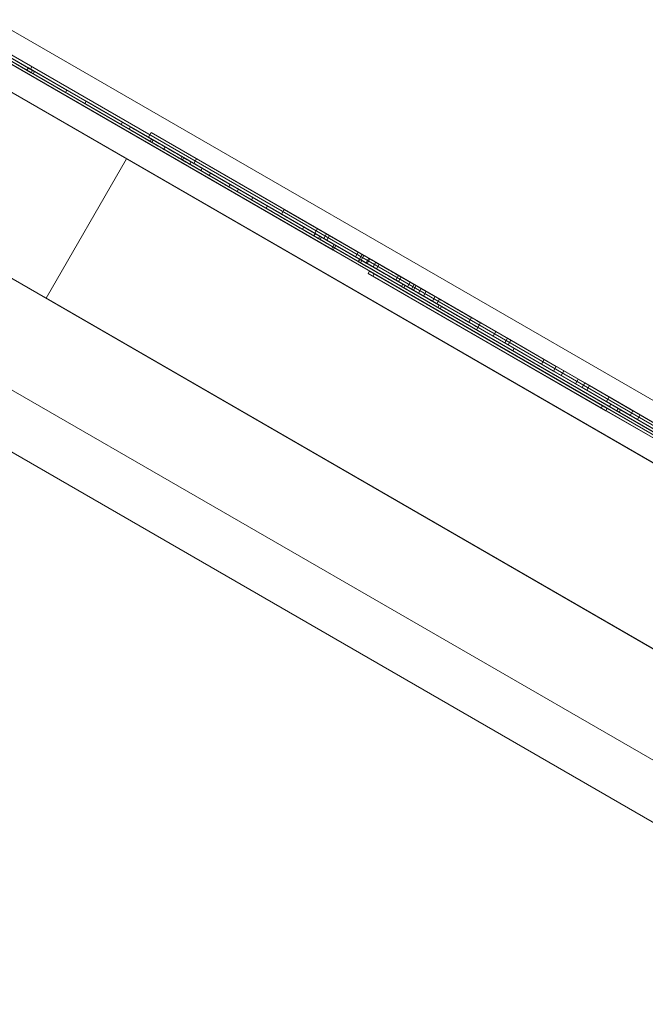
# Model space of a CAD drawing. Header units: inches. Extents: x 1 to 109, y 1 to 85.
# Tile 48 of 256: x 78.27 to 78.464, y 33.213 to 33.518. Entities that reach past the tile are written whole.
import ezdxf

# ---------------------------------------------------------------- set-up
doc = ezdxf.new("R2010")
doc.units = ezdxf.units.IN
doc.header["$MEASUREMENT"] = 0
doc.linetypes.add('CENTERX2', pattern=[0.8, 0.5, -0.1, 0.1, -0.1])
doc.layers.add('FORMAT', color=7, linetype='Continuous')

msp = doc.modelspace()

# ---------------------------------------------------------------- linework, layer by layer
at = {"color": 7, "linetype": 'Continuous', "lineweight": 15, "ltscale": 5}
for p, q in [((71.45664, 37.4469), (85.26758, 29.47315)), ((85.25924, 29.45871), (71.4483, 37.43246)), ((85.23433, 29.41555), (71.42339, 37.3893)), ((74.07938, 35.85587), (81.80144, 31.39753)), ((74.06442, 35.82996), (81.78648, 31.37163)), ((81.77815, 31.35719), (74.05609, 35.81552)), ((74.15155, 35.8142), (81.72927, 31.4392)), ((74.13659, 35.78829), (81.71431, 31.41329)), ((76.50344, 34.5235), (80.47272, 32.23183)), ((76.49927, 34.51628), (80.46856, 32.22462)), ((80.4727, 32.23185), (76.59362, 34.47143)), ((80.46854, 32.22463), (76.58945, 34.46422)), ((79.67468, 32.68296), (77.29311, 34.05796)), ((77.26819, 34.0148), (79.64976, 32.6398)), ((79.55254, 32.7631), (77.42356, 33.99227)), ((77.42357, 33.99226), (79.55255, 32.7631)), ((79.54838, 32.75588), (77.4194, 33.98505)), ((77.4194, 33.98505), (79.54838, 32.75588)), ((78.93191, 33.12142), (77.69782, 33.83392)), ((77.69783, 33.83392), (78.93191, 33.12142)), ((77.69824, 33.83464), (78.93233, 33.12214)), ((78.93233, 33.12214), (77.69824, 33.83464)), ((78.91789, 33.13048), (77.71267, 33.82631)), ((77.71268, 33.82631), (78.9179, 33.13048)), ((77.71226, 33.82559), (78.91748, 33.12975)), ((78.91748, 33.12976), (77.71226, 33.82559)), ((78.08323, 33.61237), (78.2744, 33.502)), ((78.08281, 33.61165), (78.27398, 33.50128)), ((78.2746, 33.50092), (78.08383, 33.61106)), ((78.27501, 33.50164), (78.08424, 33.61178)), ((78.88457, 33.14779), (78.08943, 33.60687)), ((78.88499, 33.14851), (78.08985, 33.60759)), ((78.88541, 33.14923), (78.09026, 33.60831)), ((78.09114, 33.60684), (78.88628, 33.14777)), ((78.09156, 33.60756), (78.8867, 33.14849)), ((78.09072, 33.60612), (78.88587, 33.14704)), ((78.87912, 33.1519), (78.09573, 33.60419)), ((78.87954, 33.15262), (78.09615, 33.60491)), ((78.097, 33.60345), (78.8804, 33.15116)), ((78.09742, 33.60418), (78.88081, 33.15188)), ((78.2628, 33.5087), (78.28497, 33.4959)), ((78.71443, 33.24891), (78.26337, 33.50933)), ((78.26238, 33.50798), (78.28455, 33.49517)), ((78.71359, 33.24747), (78.26254, 33.50788)), ((78.26633, 33.50569), (78.36732, 33.44739)), ((78.26675, 33.50641), (78.36774, 33.44811)), ((78.3683, 33.44779), (78.26735, 33.50607)), ((78.27307, 33.50277), (78.26814, 33.50561)), ((78.26592, 33.50497), (78.36691, 33.44667)), ((78.36747, 33.44634), (78.26652, 33.50463)), ((78.36788, 33.44706), (78.26693, 33.50535)), ((78.27265, 33.50205), (78.26773, 33.50489)), ((78.27307, 33.50277), (78.27265, 33.50205)), ((78.28497, 33.4959), (78.27307, 33.50277)), ((78.2742, 33.50308), (78.27378, 33.50236)), ((78.7036, 33.25516), (78.27433, 33.503)), ((78.28455, 33.49517), (78.27265, 33.50205)), ((78.70318, 33.25444), (78.27391, 33.50228)), ((78.2744, 33.502), (78.27398, 33.50128)), ((78.27398, 33.50128), (78.36285, 33.44997)), ((78.2744, 33.502), (78.36327, 33.45069)), ((78.27501, 33.50164), (78.2746, 33.50092)), ((78.36343, 33.44963), (78.2746, 33.50092)), ((78.36385, 33.45036), (78.27501, 33.50164)), ((78.28497, 33.4959), (78.28455, 33.49517)), ((78.29096, 33.49244), (78.29054, 33.49172)), ((78.29096, 33.49244), (78.29054, 33.49172)), ((78.30177, 33.48523), (78.29054, 33.49172)), ((78.29054, 33.49172), (78.29054, 33.49172)), ((78.29054, 33.49172), (78.31504, 33.47757)), ((78.30218, 33.48596), (78.29096, 33.49244)), ((78.29096, 33.49244), (78.31546, 33.47829)), ((78.29096, 33.49244), (78.29096, 33.49244)), ((78.30218, 33.48596), (78.30177, 33.48523)), ((78.30218, 33.48596), (78.30177, 33.48523)), ((78.30218, 33.48596), (78.30177, 33.48523)), ((78.30218, 33.48596), (78.30177, 33.48523)), ((78.30177, 33.48523), (78.30177, 33.48523)), ((78.31131, 33.47973), (78.30177, 33.48523)), ((78.30428, 33.48378), (78.30177, 33.48523)), ((78.30177, 33.48523), (78.30177, 33.48523)), ((78.30177, 33.48523), (78.31081, 33.48002)), ((78.30218, 33.48596), (78.30218, 33.48596)), ((78.3047, 33.4845), (78.30218, 33.48596)), ((78.30218, 33.48596), (78.31122, 33.48074)), ((78.30218, 33.48596), (78.30218, 33.48596)), ((78.31173, 33.48045), (78.30218, 33.48596)), ((78.3047, 33.4845), (78.30428, 33.48378)), ((78.31109, 33.48274), (78.31026, 33.4813)), ((78.31109, 33.48274), (78.31026, 33.4813)), ((78.31026, 33.4813), (78.36452, 33.44997)), ((78.31026, 33.4813), (78.31026, 33.4813)), ((78.36546, 33.44943), (78.31026, 33.4813)), ((78.36629, 33.45087), (78.31109, 33.48274)), ((78.31109, 33.48274), (78.36535, 33.45141)), ((78.31109, 33.48274), (78.31109, 33.48274)), ((78.31122, 33.48074), (78.31081, 33.48002)), ((78.31173, 33.48045), (78.31131, 33.47973)), ((78.31546, 33.47829), (78.31504, 33.47757)), ((78.32065, 33.4753), (78.32023, 33.47457)), ((78.27856, 33.43147), (78.30347, 33.47463)), ((78.66432, 33.26629), (78.30347, 33.47463)), ((78.32118, 33.47499), (78.32076, 33.47427)), ((78.32906, 33.46948), (78.32076, 33.47427)), ((78.32948, 33.4702), (78.32118, 33.47499)), ((78.32347, 33.47367), (78.32305, 33.47295)), ((78.32512, 33.47464), (78.32429, 33.47319)), ((78.32512, 33.47464), (78.32429, 33.47319)), ((78.32512, 33.47464), (78.32429, 33.47319)), ((78.32512, 33.47464), (78.32429, 33.47319)), ((78.32429, 33.47319), (78.36546, 33.44943)), ((78.32429, 33.47319), (78.32429, 33.47319)), ((78.36171, 33.45159), (78.32429, 33.47319)), ((78.32429, 33.47319), (78.36171, 33.45159)), ((78.32429, 33.47319), (78.32429, 33.47319)), ((78.36452, 33.44997), (78.32429, 33.47319)), ((78.32512, 33.47464), (78.36629, 33.45087)), ((78.32512, 33.47464), (78.32512, 33.47464)), ((78.36255, 33.45303), (78.32512, 33.47464)), ((78.32512, 33.47464), (78.32512, 33.47464)), ((78.32512, 33.47464), (78.36255, 33.45303)), ((78.36535, 33.45141), (78.32512, 33.47464)), ((78.32688, 33.4717), (78.32647, 33.47098)), ((78.32948, 33.4702), (78.32906, 33.46948)), ((78.34218, 33.4619), (78.32906, 33.46948)), ((78.3426, 33.46262), (78.32948, 33.4702)), ((78.33553, 33.46671), (78.33511, 33.46599)), ((78.33511, 33.46599), (78.34218, 33.4619)), ((78.33553, 33.46671), (78.3426, 33.46262)), ((78.33811, 33.46522), (78.33769, 33.46449)), ((78.3426, 33.46262), (78.34218, 33.4619)), ((78.34709, 33.46003), (78.34667, 33.45931)), ((78.35226, 33.45897), (78.35142, 33.45753)), ((78.35226, 33.45897), (78.35142, 33.45753)), ((78.37613, 33.44327), (78.35142, 33.45753)), ((78.35142, 33.45753), (78.38082, 33.44056)), ((78.35142, 33.45753), (78.35142, 33.45753)), ((78.35226, 33.45897), (78.35226, 33.45897)), ((78.37696, 33.44471), (78.35226, 33.45897)), ((78.35226, 33.45897), (78.38165, 33.442)), ((78.35832, 33.45355), (78.3579, 33.45283)), ((78.36191, 33.45148), (78.36149, 33.45075)), ((78.36255, 33.45303), (78.36171, 33.45159)), ((78.36255, 33.45303), (78.36171, 33.45159)), ((78.36171, 33.45159), (78.36171, 33.45159)), ((78.36255, 33.45303), (78.36255, 33.45303)), ((78.36535, 33.45141), (78.36452, 33.44997)), ((78.36535, 33.45141), (78.36452, 33.44997)), ((78.36535, 33.45141), (78.36535, 33.45141)), ((78.36629, 33.45087), (78.36546, 33.44943)), ((78.36629, 33.45087), (78.36546, 33.44943)), ((78.36629, 33.45087), (78.36546, 33.44943)), ((78.36629, 33.45087), (78.36546, 33.44943)), ((78.36629, 33.45087), (78.36546, 33.44943)), ((78.36629, 33.45087), (78.36546, 33.44943)), ((78.36629, 33.45087), (78.38062, 33.4426)), ((78.37879, 33.44365), (78.36629, 33.45087)), ((78.36629, 33.45087), (78.36629, 33.45087)), ((78.36629, 33.45087), (78.37645, 33.445)), ((78.37519, 33.44573), (78.36629, 33.45087)), ((78.36629, 33.45087), (78.36629, 33.45087)), ((78.36629, 33.45087), (78.36629, 33.45087)), ((78.36327, 33.45069), (78.36285, 33.44997)), ((78.36285, 33.44997), (78.6127, 33.30572)), ((78.36327, 33.45069), (78.61312, 33.30644)), ((78.36385, 33.45036), (78.36343, 33.44963)), ((78.61328, 33.30538), (78.36343, 33.44963)), ((78.6137, 33.30611), (78.36385, 33.45036)), ((78.36452, 33.44997), (78.36452, 33.44997)), ((78.37795, 33.44221), (78.36546, 33.44943)), ((78.36546, 33.44943), (78.37978, 33.44116)), ((78.37436, 33.44429), (78.36546, 33.44943)), ((78.36546, 33.44943), (78.36546, 33.44943)), ((78.36546, 33.44943), (78.37562, 33.44356)), ((78.36546, 33.44943), (78.36546, 33.44943)), ((78.36546, 33.44943), (78.36546, 33.44943)), ((78.36774, 33.44811), (78.36732, 33.44739)), ((78.36774, 33.44811), (78.60866, 33.30901)), ((78.3683, 33.44779), (78.36788, 33.44706)), ((78.60922, 33.30869), (78.3683, 33.44779)), ((78.36691, 33.44667), (78.36732, 33.44739)), ((78.36691, 33.44667), (78.60783, 33.30757)), ((78.36732, 33.44739), (78.60825, 33.30829)), ((78.36747, 33.44634), (78.36788, 33.44706)), ((78.60839, 33.30724), (78.36747, 33.44634)), ((78.60881, 33.30797), (78.36788, 33.44706)), ((78.37519, 33.44573), (78.37436, 33.44429)), ((78.37645, 33.445), (78.37562, 33.44356)), ((78.37696, 33.44471), (78.37613, 33.44327)), ((78.37553, 33.44361), (78.37512, 33.44289)), ((78.37553, 33.44361), (78.37512, 33.44289)), ((78.37553, 33.44361), (78.37512, 33.44289)), ((78.38934, 33.43468), (78.37512, 33.44289)), ((78.37512, 33.44289), (78.37512, 33.44289)), ((78.37512, 33.44289), (78.40056, 33.4282)), ((78.37556, 33.4436), (78.37514, 33.44287)), ((78.37571, 33.44351), (78.37529, 33.44279)), ((78.38975, 33.4354), (78.37553, 33.44361)), ((78.37553, 33.44361), (78.40098, 33.42892)), ((78.37553, 33.44361), (78.37553, 33.44361)), ((78.37634, 33.44314), (78.37592, 33.44242)), ((78.37845, 33.44385), (78.37762, 33.44241)), ((78.37845, 33.44385), (78.37762, 33.44241)), ((78.37762, 33.44241), (78.39228, 33.43394)), ((78.37762, 33.44241), (78.37762, 33.44241)), ((78.39165, 33.4343), (78.37762, 33.44241)), ((78.37879, 33.44365), (78.37795, 33.44221)), ((78.39248, 33.43575), (78.37845, 33.44385)), ((78.37845, 33.44385), (78.39311, 33.43538)), ((78.37845, 33.44385), (78.37845, 33.44385)), ((78.38062, 33.4426), (78.37978, 33.44116)), ((78.38165, 33.442), (78.38082, 33.44056)), ((78.37825, 33.43915), (78.37867, 33.43987)), ((78.37825, 33.43915), (78.45042, 33.39749)), ((78.48651, 33.37665), (78.37825, 33.43915)), ((78.37867, 33.43987), (78.45084, 33.39821)), ((78.48692, 33.37737), (78.37867, 33.43987)), ((78.3797, 33.43831), (78.38012, 33.43904)), ((78.38012, 33.43904), (78.48837, 33.37654)), ((78.45229, 33.39737), (78.38012, 33.43904)), ((78.3797, 33.43831), (78.48796, 33.37581)), ((78.45187, 33.39665), (78.3797, 33.43831)), ((78.38769, 33.43851), (78.38686, 33.43707)), ((78.38844, 33.43808), (78.3876, 33.43664)), ((78.389, 33.43583), (78.38859, 33.43511)), ((78.40023, 33.42935), (78.389, 33.43583)), ((78.39124, 33.43646), (78.39041, 33.43502)), ((78.39248, 33.43575), (78.39165, 33.4343)), ((78.39248, 33.43575), (78.39165, 33.4343)), ((78.42136, 33.41908), (78.39248, 33.43575)), ((78.39248, 33.43575), (78.39248, 33.43575)), ((78.39981, 33.42863), (78.38859, 33.43511)), ((78.38975, 33.4354), (78.38934, 33.43468)), ((78.38975, 33.4354), (78.38934, 33.43468)), ((78.38934, 33.43468), (78.38934, 33.43468)), ((78.38975, 33.4354), (78.38975, 33.4354)), ((78.39165, 33.4343), (78.39165, 33.4343)), ((78.42052, 33.41763), (78.39165, 33.4343)), ((78.39311, 33.43538), (78.39228, 33.43394)), ((78.39228, 33.43394), (78.42159, 33.41702)), ((78.39311, 33.43538), (78.42242, 33.41846)), ((78.39465, 33.4345), (78.39382, 33.43305)), ((78.39623, 33.43359), (78.39539, 33.43214)), ((78.6394, 33.22314), (78.27856, 33.43147)), ((78.39903, 33.43197), (78.3982, 33.43052)), ((78.40038, 33.43119), (78.39955, 33.42975)), ((78.40023, 33.42935), (78.39981, 33.42863)), ((78.40098, 33.42892), (78.40056, 33.4282)), ((78.40098, 33.42892), (78.40056, 33.4282)), ((78.40056, 33.4282), (78.40056, 33.4282)), ((78.40098, 33.42892), (78.40098, 33.42892)), ((78.41026, 33.42548), (78.40943, 33.42404)), ((78.41307, 33.42386), (78.41223, 33.42242)), ((78.41221, 33.42244), (78.41179, 33.42171)), ((78.41221, 33.42244), (78.41179, 33.42171)), ((78.41179, 33.42171), (78.41179, 33.42171)), ((78.41179, 33.42171), (78.4552, 33.39665)), ((78.45595, 33.39622), (78.41179, 33.42171)), ((78.45636, 33.39694), (78.41221, 33.42244)), ((78.41221, 33.42244), (78.45562, 33.39737)), ((78.41221, 33.42244), (78.41221, 33.42244)), ((78.41775, 33.42116), (78.41691, 33.41972)), ((78.43271, 33.41252), (78.41775, 33.42116)), ((78.41775, 33.42116), (78.44533, 33.40524)), ((78.41691, 33.41972), (78.4445, 33.40379)), ((78.43188, 33.41108), (78.41691, 33.41972)), ((78.42136, 33.41908), (78.42052, 33.41763)), ((78.43562, 33.40892), (78.42052, 33.41763)), ((78.43646, 33.41036), (78.42136, 33.41908)), ((78.42242, 33.41846), (78.42159, 33.41702)), ((78.42242, 33.41846), (78.42159, 33.41702)), ((78.42242, 33.41846), (78.42242, 33.41846)), ((78.42242, 33.41846), (78.43645, 33.41036)), ((78.42159, 33.41702), (78.43562, 33.40892)), ((78.42159, 33.41702), (78.42159, 33.41702)), ((78.42343, 33.41595), (78.42302, 33.41523)), ((78.42343, 33.41595), (78.42302, 33.41523)), ((78.42343, 33.41595), (78.42302, 33.41523)), ((78.42343, 33.41595), (78.42302, 33.41523)), ((78.42302, 33.41523), (78.42302, 33.41523)), ((78.42302, 33.41523), (78.45295, 33.39795)), ((78.4552, 33.39665), (78.42302, 33.41523)), ((78.45295, 33.39795), (78.42302, 33.41523)), ((78.42302, 33.41523), (78.42302, 33.41523)), ((78.42302, 33.41523), (78.45595, 33.39622)), ((78.42343, 33.41595), (78.45636, 33.39694)), ((78.42343, 33.41595), (78.42343, 33.41595)), ((78.45337, 33.39867), (78.42343, 33.41595)), ((78.42343, 33.41595), (78.45337, 33.39867)), ((78.42343, 33.41595), (78.42343, 33.41595)), ((78.45562, 33.39737), (78.42343, 33.41595)), ((78.43271, 33.41252), (78.43188, 33.41108)), ((78.43887, 33.40897), (78.43271, 33.41252)), ((78.43804, 33.40752), (78.43188, 33.41108)), ((78.43646, 33.41036), (78.43562, 33.40892)), ((78.43645, 33.41036), (78.43562, 33.40892)), ((78.43562, 33.40892), (78.43562, 33.40892)), ((78.43645, 33.41036), (78.43646, 33.41036)), ((78.43887, 33.40897), (78.43804, 33.40752)), ((78.46688, 33.3928), (78.43887, 33.40897)), ((78.46604, 33.39135), (78.43804, 33.40752)), ((78.44327, 33.40643), (78.44243, 33.40498)), ((78.45283, 33.40091), (78.44327, 33.40643)), ((78.44327, 33.40643), (78.46242, 33.39537)), ((78.44533, 33.40524), (78.4445, 33.40379)), ((78.44533, 33.40524), (78.4602, 33.39665)), ((78.44243, 33.40498), (78.46158, 33.39393)), ((78.452, 33.39946), (78.44243, 33.40498)), ((78.4445, 33.40379), (78.45936, 33.39521)), ((78.44675, 33.40442), (78.44591, 33.40298)), ((78.44675, 33.40442), (78.44591, 33.40298)), ((78.44591, 33.40298), (78.44591, 33.40298)), ((78.46743, 33.39055), (78.44591, 33.40298)), ((78.44591, 33.40298), (78.50298, 33.37003)), ((78.44675, 33.40442), (78.50382, 33.37147)), ((78.46826, 33.392), (78.44675, 33.40442)), ((78.44675, 33.40442), (78.44675, 33.40442)), ((78.45283, 33.40091), (78.452, 33.39946)), ((78.46158, 33.39393), (78.452, 33.39946)), ((78.46242, 33.39537), (78.45283, 33.40091)), ((78.45042, 33.39748), (78.45084, 33.39821)), ((78.45042, 33.39749), (78.45084, 33.39821)), ((78.45042, 33.39749), (78.45042, 33.39748)), ((78.45042, 33.39748), (78.52259, 33.35582)), ((78.45084, 33.39821), (78.45084, 33.39821)), ((78.45084, 33.39821), (78.52301, 33.35654)), ((78.45187, 33.39665), (78.45229, 33.39737)), ((78.45187, 33.39665), (78.45229, 33.39737)), ((78.45187, 33.39665), (78.45187, 33.39665)), ((78.52404, 33.35498), (78.45187, 33.39665)), ((78.52446, 33.3557), (78.45229, 33.39737)), ((78.45229, 33.39737), (78.45229, 33.39737)), ((78.45337, 33.39867), (78.45295, 33.39795)), ((78.45337, 33.39867), (78.45295, 33.39795)), ((78.45295, 33.39795), (78.45295, 33.39795)), ((78.45337, 33.39867), (78.45337, 33.39867)), ((78.45562, 33.39737), (78.4552, 33.39665)), ((78.45562, 33.39737), (78.4552, 33.39665)), ((78.4552, 33.39665), (78.4552, 33.39665)), ((78.45562, 33.39737), (78.45562, 33.39737)), ((78.45636, 33.39694), (78.45595, 33.39622)), ((78.45636, 33.39694), (78.45595, 33.39622)), ((78.45595, 33.39622), (78.45595, 33.39622)), ((78.45636, 33.39694), (78.45636, 33.39694)), ((78.4602, 33.39665), (78.45936, 33.39521)), ((78.4602, 33.39665), (78.48791, 33.38065)), ((78.45936, 33.39521), (78.48708, 33.37921)), ((78.46242, 33.39537), (78.46158, 33.39393))]:
    msp.add_line(p, q, dxfattribs=at)
for points, knots in [([(78.32118, 33.47499), (78.32, 33.47567), (78.31764, 33.47703), (78.31434, 33.47894), (78.30941, 33.48179), (78.30627, 33.4836), (78.3047, 33.4845)], [0, 0, 0, 0, 0.280952, 0.561253, 0.779439, 1, 1, 1, 1]), ([(78.32076, 33.47427), (78.31958, 33.47495), (78.31722, 33.47631), (78.31393, 33.47822), (78.30899, 33.48106), (78.30586, 33.48287), (78.30428, 33.48378)], [0, 0, 0, 0, 0.280952, 0.561253, 0.779439, 1, 1, 1, 1]), ([(78.31081, 33.48002), (78.31245, 33.47907), (78.31573, 33.47717), (78.31985, 33.47479), (78.32306, 33.47294), (78.32506, 33.47179), (78.32631, 33.47107), (78.32641, 33.47101), (78.32647, 33.47098)], [0, 0, 0, 0, 0.250571, 0.501024, 0.625805, 0.750423, 0.87505, 1, 1, 1, 1]), ([(78.31122, 33.48074), (78.31287, 33.47979), (78.31615, 33.47789), (78.32027, 33.47551), (78.32348, 33.47366), (78.32547, 33.47251), (78.32672, 33.47179), (78.32683, 33.47173), (78.32688, 33.4717)], [0, 0, 0, 0, 0.250571, 0.501024, 0.625805, 0.750423, 0.87505, 1, 1, 1, 1]), ([(78.32023, 33.47457), (78.31857, 33.47554), (78.3156, 33.47725), (78.31262, 33.47897), (78.31131, 33.47973)], [0, 0, 0, 0, 0.559921, 1, 1, 1, 1]), ([(78.32065, 33.4753), (78.31899, 33.47626), (78.31601, 33.47797), (78.31304, 33.47969), (78.31173, 33.48045)], [0, 0, 0, 0, 0.559921, 1, 1, 1, 1]), ([(78.31546, 33.47829), (78.31724, 33.47727), (78.32079, 33.47521), (78.32609, 33.47216), (78.33084, 33.46941), (78.33429, 33.46742), (78.33649, 33.46615), (78.33789, 33.46534), (78.33804, 33.46526), (78.33811, 33.46522)], [0, 0, 0, 0, 0.167013, 0.333946, 0.500162, 0.625019, 0.749983, 0.874958, 1, 1, 1, 1]), ([(78.31504, 33.47757), (78.31682, 33.47655), (78.32037, 33.47449), (78.32567, 33.47144), (78.33042, 33.46869), (78.33387, 33.4667), (78.33608, 33.46543), (78.33748, 33.46462), (78.33762, 33.46454), (78.33769, 33.46449)], [0, 0, 0, 0, 0.167013, 0.333946, 0.500162, 0.625019, 0.749983, 0.874958, 1, 1, 1, 1]), ([(78.32688, 33.4717), (78.3268, 33.47174), (78.32665, 33.47183), (78.32451, 33.47306), (78.32211, 33.47445), (78.32065, 33.4753)], [0, 0, 0, 0, 0.281084, 0.561281, 1, 1, 1, 1]), ([(78.32647, 33.47098), (78.32639, 33.47102), (78.32623, 33.47111), (78.3241, 33.47234), (78.3217, 33.47373), (78.32023, 33.47457)], [0, 0, 0, 0, 0.2810837, 0.5612808, 1, 1, 1, 1]), ([(78.33769, 33.46449), (78.3375, 33.4646), (78.33712, 33.46483), (78.33332, 33.46702), (78.32825, 33.46995), (78.32479, 33.47195), (78.32305, 33.47295)], [0, 0, 0, 0, 0.279943, 0.558974, 0.779184, 1, 1, 1, 1]), ([(78.32305, 33.47295), (78.32453, 33.4721), (78.32747, 33.47039), (78.33144, 33.4681), (78.33372, 33.46679), (78.33511, 33.46599)], [0, 0, 0, 0, 0.279901, 0.559677, 1, 1, 1, 1]), ([(78.32347, 33.47367), (78.32494, 33.47282), (78.32789, 33.47112), (78.33185, 33.46883), (78.33413, 33.46751), (78.33553, 33.46671)], [0, 0, 0, 0, 0.279901, 0.559677, 1, 1, 1, 1]), ([(78.33811, 33.46522), (78.33792, 33.46533), (78.33754, 33.46555), (78.33373, 33.46774), (78.32867, 33.47067), (78.3252, 33.47267), (78.32347, 33.47367)], [0, 0, 0, 0, 0.279943, 0.558974, 0.779184, 1, 1, 1, 1]), ([(78.34709, 33.46003), (78.34728, 33.45992), (78.34765, 33.45971), (78.35091, 33.45782), (78.3558, 33.455), (78.35987, 33.45265), (78.36191, 33.45148)], [0, 0, 0, 0, 0.280146, 0.55998, 0.779944, 1, 1, 1, 1]), ([(78.37634, 33.44314), (78.37339, 33.44485), (78.36748, 33.44826), (78.35919, 33.45305), (78.35301, 33.45661), (78.34944, 33.45867), (78.34744, 33.45983), (78.34721, 33.45996), (78.34709, 33.46003)], [0, 0, 0, 0, 0.1867642, 0.3732131, 0.5594338, 0.7061881, 0.853074, 1, 1, 1, 1]), ([(78.37592, 33.44242), (78.37297, 33.44413), (78.36707, 33.44754), (78.35877, 33.45232), (78.35259, 33.45589), (78.34903, 33.45795), (78.34702, 33.45911), (78.34679, 33.45924), (78.34667, 33.45931)], [0, 0, 0, 0, 0.1867642, 0.3732131, 0.5594338, 0.7061881, 0.853074, 1, 1, 1, 1]), ([(78.34667, 33.45931), (78.34686, 33.4592), (78.34724, 33.45898), (78.3505, 33.4571), (78.35538, 33.45428), (78.35945, 33.45193), (78.36149, 33.45075)], [0, 0, 0, 0, 0.280146, 0.55998, 0.779944, 1, 1, 1, 1]), ([(78.3579, 33.45283), (78.35797, 33.45279), (78.3581, 33.45271), (78.35957, 33.45186), (78.36285, 33.44997), (78.36835, 33.44679), (78.37286, 33.44419), (78.37512, 33.44289)], [0, 0, 0, 0, 0.1873271, 0.3744243, 0.5609518, 0.7802426, 1, 1, 1, 1]), ([(78.37514, 33.44287), (78.37329, 33.44394), (78.3696, 33.44607), (78.3645, 33.44901), (78.36039, 33.45139), (78.35819, 33.45266), (78.358, 33.45277), (78.3579, 33.45283)], [0, 0, 0, 0, 0.18689, 0.373334, 0.559715, 0.779518, 1, 1, 1, 1]), ([(78.35832, 33.45355), (78.35838, 33.45351), (78.35851, 33.45343), (78.35998, 33.45259), (78.36326, 33.45069), (78.36876, 33.44752), (78.37327, 33.44491), (78.37553, 33.44361)], [0, 0, 0, 0, 0.187327, 0.374424, 0.560952, 0.780243, 1, 1, 1, 1]), ([(78.37556, 33.4436), (78.37371, 33.44466), (78.37002, 33.44679), (78.36492, 33.44974), (78.36081, 33.45211), (78.35861, 33.45338), (78.35841, 33.45349), (78.35832, 33.45355)], [0, 0, 0, 0, 0.18689, 0.373334, 0.559715, 0.779518, 1, 1, 1, 1]), ([(78.36149, 33.45075), (78.36398, 33.44932), (78.36843, 33.44675), (78.37319, 33.444), (78.37529, 33.44279)], [0, 0, 0, 0, 0.559238, 1, 1, 1, 1]), ([(78.36191, 33.45148), (78.3644, 33.45004), (78.36884, 33.44747), (78.37361, 33.44472), (78.37571, 33.44351)], [0, 0, 0, 0, 0.559238, 1, 1, 1, 1]), ([(78.38844, 33.43808), (78.38596, 33.43951), (78.38155, 33.44206), (78.37714, 33.44461), (78.37519, 33.44573)], [0, 0, 0, 0, 0.55995, 1, 1, 1, 1]), ([(78.37645, 33.445), (78.37855, 33.44379), (78.3823, 33.44163), (78.38604, 33.43947), (78.38769, 33.43851)], [0, 0, 0, 0, 0.560048, 1, 1, 1, 1]), ([(78.39465, 33.4345), (78.39135, 33.4364), (78.38546, 33.4398), (78.37956, 33.44321), (78.37696, 33.44471)], [0, 0, 0, 0, 0.559954, 1, 1, 1, 1]), ([(78.3876, 33.43664), (78.38513, 33.43807), (78.38072, 33.44062), (78.3763, 33.44317), (78.37436, 33.44429)], [0, 0, 0, 0, 0.55995, 1, 1, 1, 1]), ([(78.37512, 33.44289), (78.37655, 33.44206), (78.37941, 33.44041), (78.38432, 33.43757), (78.38744, 33.43577), (78.38934, 33.43468)], [0, 0, 0, 0, 0.28014, 0.560339, 1, 1, 1, 1]), ([(78.38859, 33.43511), (78.38799, 33.43546), (78.38679, 33.43615), (78.38315, 33.43825), (78.3791, 33.44059), (78.37646, 33.44211), (78.37514, 33.44287)], [0, 0, 0, 0, 0.279821, 0.559279, 0.7794658, 1, 1, 1, 1]), ([(78.37529, 33.44279), (78.37733, 33.44161), (78.38142, 33.43925), (78.38742, 33.43578), (78.39312, 33.43249), (78.39775, 33.42982), (78.39913, 33.42903), (78.39981, 33.42863)], [0, 0, 0, 0, 0.187115, 0.374045, 0.560595, 0.780127, 1, 1, 1, 1]), ([(78.37553, 33.44361), (78.37697, 33.44278), (78.37983, 33.44113), (78.38474, 33.43829), (78.38785, 33.4365), (78.38975, 33.4354)], [0, 0, 0, 0, 0.28014, 0.560339, 1, 1, 1, 1]), ([(78.389, 33.43583), (78.38841, 33.43618), (78.38721, 33.43687), (78.38356, 33.43897), (78.37952, 33.44131), (78.37688, 33.44283), (78.37556, 33.4436)], [0, 0, 0, 0, 0.279821, 0.559279, 0.779466, 1, 1, 1, 1]), ([(78.37562, 33.44356), (78.37772, 33.44235), (78.38147, 33.44018), (78.38521, 33.43802), (78.38686, 33.43707)], [0, 0, 0, 0, 0.560048, 1, 1, 1, 1]), ([(78.37571, 33.44351), (78.37775, 33.44233), (78.38184, 33.43997), (78.38784, 33.4365), (78.39353, 33.43322), (78.39816, 33.43054), (78.39954, 33.42975), (78.40023, 33.42935)], [0, 0, 0, 0, 0.187115, 0.374045, 0.560595, 0.780127, 1, 1, 1, 1]), ([(78.40056, 33.4282), (78.39857, 33.42935), (78.39457, 33.43166), (78.38802, 33.43544), (78.3818, 33.43903), (78.37788, 33.44129), (78.37592, 33.44242)], [0, 0, 0, 0, 0.2794833, 0.559614, 0.7798285, 1, 1, 1, 1]), ([(78.39382, 33.43305), (78.39052, 33.43496), (78.38462, 33.43836), (78.37872, 33.44177), (78.37613, 33.44327)], [0, 0, 0, 0, 0.559954, 1, 1, 1, 1]), ([(78.40098, 33.42892), (78.39898, 33.43007), (78.39498, 33.43238), (78.38844, 33.43616), (78.38221, 33.43975), (78.3783, 33.44201), (78.37634, 33.44314)], [0, 0, 0, 0, 0.279483, 0.559614, 0.779828, 1, 1, 1, 1]), ([(78.3982, 33.43052), (78.39812, 33.43057), (78.39797, 33.43065), (78.39638, 33.43157), (78.39386, 33.43303), (78.38978, 33.43538), (78.38438, 33.4385), (78.3801, 33.44097), (78.37795, 33.44221)], [0, 0, 0, 0, 0.124888, 0.249596, 0.374261, 0.499178, 0.749465, 1, 1, 1, 1]), ([(78.39903, 33.43197), (78.39896, 33.43201), (78.3988, 33.4321), (78.39722, 33.43301), (78.39469, 33.43447), (78.39061, 33.43683), (78.38521, 33.43995), (78.38093, 33.44242), (78.37879, 33.44365)], [0, 0, 0, 0, 0.124888, 0.249596, 0.374261, 0.499178, 0.749465, 1, 1, 1, 1]), ([(78.38062, 33.4426), (78.3826, 33.44145), (78.38615, 33.4394), (78.38969, 33.43736), (78.39124, 33.43646)], [0, 0, 0, 0, 0.560184, 1, 1, 1, 1]), ([(78.38165, 33.442), (78.3838, 33.44076), (78.38809, 33.43828), (78.39453, 33.43457), (78.40028, 33.43125), (78.40469, 33.4287), (78.40776, 33.42693), (78.40991, 33.42568), (78.41014, 33.42555), (78.41026, 33.42548)], [0, 0, 0, 0, 0.166995, 0.333908, 0.500255, 0.625237, 0.750193, 0.875052, 1, 1, 1, 1]), ([(78.37978, 33.44116), (78.38177, 33.44001), (78.38532, 33.43796), (78.38886, 33.43592), (78.39041, 33.43502)], [0, 0, 0, 0, 0.560184, 1, 1, 1, 1]), ([(78.38082, 33.44056), (78.38297, 33.43932), (78.38726, 33.43684), (78.39369, 33.43312), (78.39944, 33.4298), (78.40386, 33.42726), (78.40692, 33.42549), (78.40908, 33.42424), (78.40931, 33.42411), (78.40943, 33.42404)], [0, 0, 0, 0, 0.166995, 0.333908, 0.500255, 0.625237, 0.750193, 0.875052, 1, 1, 1, 1]), ([(78.38686, 33.43707), (78.38808, 33.43637), (78.39051, 33.43496), (78.39345, 33.43326), (78.39518, 33.43227), (78.39532, 33.43218), (78.39539, 33.43214)], [0, 0, 0, 0, 0.280494, 0.559925, 0.779752, 1, 1, 1, 1]), ([(78.39539, 33.43214), (78.39529, 33.4322), (78.39509, 33.43232), (78.39301, 33.43352), (78.39032, 33.43507), (78.38851, 33.43612), (78.3876, 33.43664)], [0, 0, 0, 0, 0.2798766, 0.5587081, 0.7790427, 1, 1, 1, 1]), ([(78.38769, 33.43851), (78.38891, 33.43781), (78.39134, 33.43641), (78.39428, 33.43471), (78.39601, 33.43371), (78.39615, 33.43363), (78.39623, 33.43359)], [0, 0, 0, 0, 0.280494, 0.559925, 0.779752, 1, 1, 1, 1]), ([(78.39623, 33.43359), (78.39612, 33.43364), (78.39592, 33.43376), (78.39384, 33.43496), (78.39115, 33.43652), (78.38934, 33.43756), (78.38844, 33.43808)], [0, 0, 0, 0, 0.279877, 0.558708, 0.779043, 1, 1, 1, 1]), ([(78.39124, 33.43646), (78.39244, 33.43577), (78.39483, 33.43439), (78.39749, 33.43286), (78.39888, 33.43206), (78.39898, 33.432), (78.39903, 33.43197)], [0, 0, 0, 0, 0.280013, 0.559354, 0.779487, 1, 1, 1, 1]), ([(78.39041, 33.43502), (78.39161, 33.43433), (78.394, 33.43295), (78.39665, 33.43141), (78.39804, 33.43061), (78.39815, 33.43055), (78.3982, 33.43052)], [0, 0, 0, 0, 0.2800134, 0.5593541, 0.7794868, 1, 1, 1, 1]), ([(78.41223, 33.42242), (78.41189, 33.42262), (78.41119, 33.42302), (78.40663, 33.42566), (78.40046, 33.42922), (78.39603, 33.43177), (78.39382, 33.43305)], [0, 0, 0, 0, 0.279789, 0.559453, 0.779461, 1, 1, 1, 1]), ([(78.41307, 33.42386), (78.41272, 33.42406), (78.41202, 33.42447), (78.40746, 33.4271), (78.40129, 33.43066), (78.39686, 33.43322), (78.39465, 33.4345)], [0, 0, 0, 0, 0.2797887, 0.5594526, 0.779461, 1, 1, 1, 1]), ([(78.39955, 33.42975), (78.40158, 33.42857), (78.40565, 33.42622), (78.40973, 33.42386), (78.41192, 33.4226), (78.41213, 33.42248), (78.41223, 33.42242)], [0, 0, 0, 0, 0.279919, 0.559363, 0.779559, 1, 1, 1, 1]), ([(78.40943, 33.42404), (78.40928, 33.42413), (78.40898, 33.4243), (78.40653, 33.42571), (78.40336, 33.42754), (78.40082, 33.42901), (78.39955, 33.42975)], [0, 0, 0, 0, 0.279843, 0.559662, 0.779844, 1, 1, 1, 1]), ([(78.40038, 33.43119), (78.40241, 33.43001), (78.40648, 33.42766), (78.41057, 33.42531), (78.41275, 33.42405), (78.41296, 33.42392), (78.41307, 33.42386)], [0, 0, 0, 0, 0.279919, 0.559363, 0.779559, 1, 1, 1, 1]), ([(78.41026, 33.42548), (78.41011, 33.42557), (78.40981, 33.42574), (78.40736, 33.42716), (78.40419, 33.42899), (78.40165, 33.43045), (78.40038, 33.43119)], [0, 0, 0, 0, 0.279843, 0.559662, 0.779844, 1, 1, 1, 1])]:
    msp.add_open_spline(points, degree=3, knots=knots, dxfattribs=at)
at = {"layer": 'FORMAT', "color": 1, "linetype": 'CENTERX2', "lineweight": 0, "ltscale": 5}
msp.add_arc((85.37831, 29.58194), 15.99046, 150.774277, 267.775815, dxfattribs=at)

doc.saveas('drawing.dxf')
